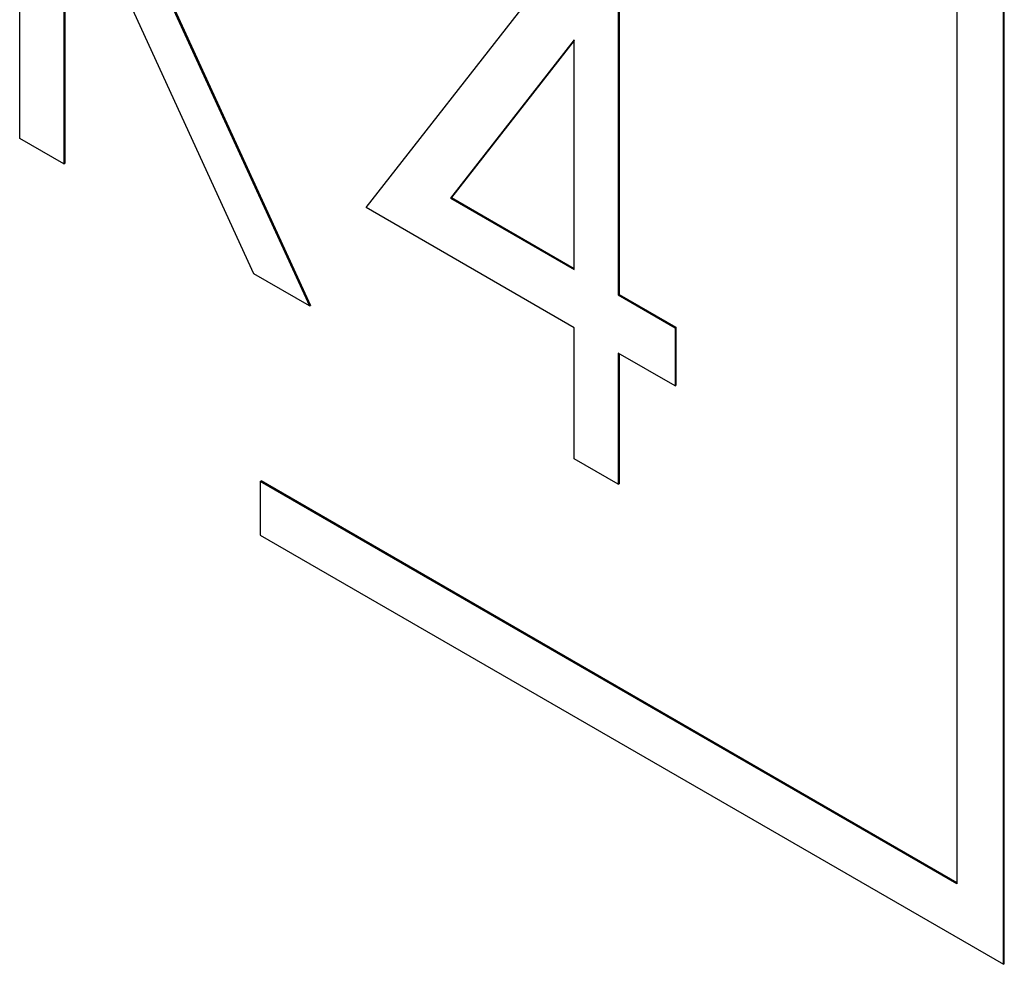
# Model space of a CAD drawing. Header units: millimetres. Extents: x 0 to 420, y 0 to 297.
# Tile 33 of 72: x 324.25 to 326.13, y 195.97 to 197.76. Entities that reach past the tile are written whole.
import ezdxf

# ---------------------------------------------------------------- set-up
doc = ezdxf.new("R2010")
doc.units = ezdxf.units.MM

msp = doc.modelspace()

# ---------------------------------------------------------------- linework, layer by layer
at = {"color": 7, "linetype": 'Continuous', "lineweight": 25}
for p, q in [((326.1235, 195.9661), (326.1235, 205.336)), ((326.1253, 195.9672), (326.1253, 205.337)), ((326.0351, 205.2849), (326.0351, 196.1192)), ((324.2514, 197.5368), (324.2514, 198.617)), ((324.911, 197.4053), (325.3737, 197.9969)), ((324.3354, 197.9869), (324.3354, 197.4884)), ((324.3371, 197.9859), (324.3371, 197.4894)), ((325.3907, 197.987), (325.3907, 197.2392)), ((325.3925, 197.988), (325.3925, 197.2402)), ((324.697, 197.2796), (324.3856, 197.9579)), ((324.4914, 197.8968), (324.8031, 197.2183)), ((324.4932, 197.8978), (324.8048, 197.2194)), ((325.3068, 197.7243), (325.0716, 197.4234)), ((325.3068, 197.7231), (325.0734, 197.4244)), ((325.3068, 197.2876), (325.3068, 197.7243)), ((324.3354, 197.4884), (324.2514, 197.5368)), ((324.3354, 197.4884), (324.3371, 197.4894)), ((325.0716, 197.4234), (325.0734, 197.4244)), ((325.0716, 197.4234), (325.3068, 197.2876)), ((325.0734, 197.4244), (325.3068, 197.2897)), ((325.3068, 197.1768), (324.911, 197.4053)), ((324.8031, 197.2183), (324.697, 197.2796)), ((325.3907, 197.2392), (325.3925, 197.2402)), ((325.3907, 197.2392), (325.4987, 197.1769)), ((325.3925, 197.2402), (325.5004, 197.1779)), ((324.8031, 197.2183), (324.8048, 197.2194)), ((325.3068, 196.9276), (325.3068, 197.1768)), ((325.4987, 197.1769), (325.5004, 197.1779)), ((325.4987, 197.1769), (325.4987, 197.0661)), ((325.5004, 197.1779), (325.5004, 197.0671)), ((325.4987, 197.0661), (325.3907, 197.1284)), ((325.3907, 197.1284), (325.3907, 196.8791)), ((325.3925, 197.1274), (325.3925, 196.8801)), ((325.4987, 197.0661), (325.5004, 197.0671)), ((325.3907, 196.8791), (325.3068, 196.9276)), ((324.7093, 196.8846), (324.7111, 196.8856)), ((324.7093, 196.8846), (324.7093, 196.7826)), ((326.0351, 196.1192), (324.7093, 196.8846)), ((326.0351, 196.1213), (324.7111, 196.8856)), ((325.3907, 196.8791), (325.3925, 196.8801)), ((324.7093, 196.7826), (326.1235, 195.9661)), ((326.1235, 195.9661), (326.1253, 195.9672))]:
    msp.add_line(p, q, dxfattribs=at)

doc.saveas('drawing.dxf')
